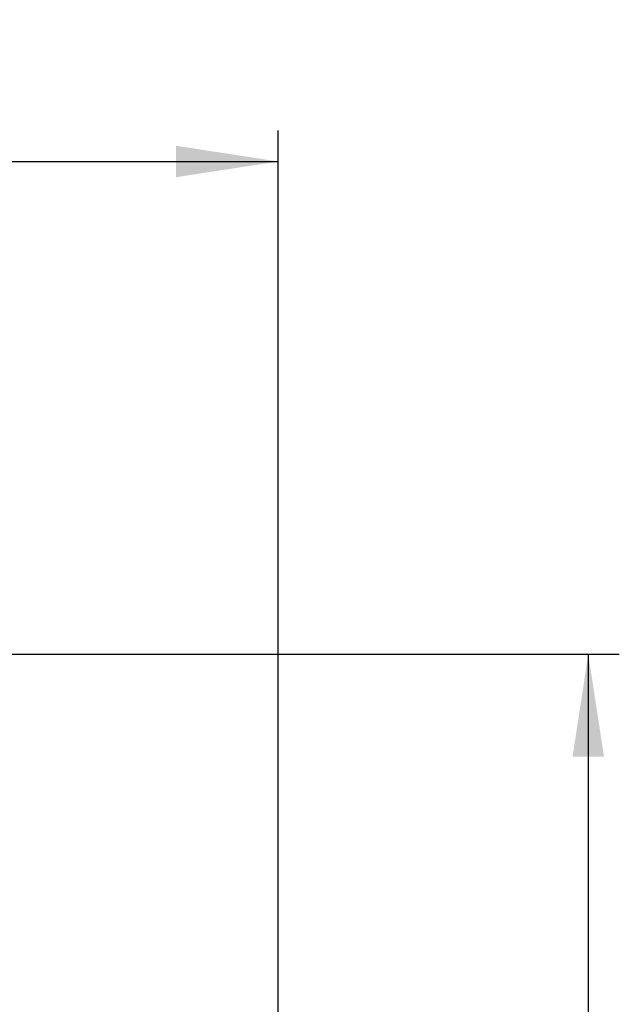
# Model space of a CAD drawing. Header units: millimetres. Extents: x 5 to 418, y 2 to 292.
# Tile 41 of 55: x 130 to 149, y 232 to 264. Entities that reach past the tile are written whole.
import ezdxf

# ---------------------------------------------------------------- set-up
doc = ezdxf.new("R2010")
doc.units = ezdxf.units.MM
doc.layers.add('SLD-0', color=7, linetype='Continuous')
doc.styles.add('SLDTEXTSTYLE0', font='TXT', dxfattribs={"width": 0.605})
doc.dimstyles.new('SLDDIMSTYLE0', dxfattribs={"dimtxt": 3.5, "dimasz": 3.302, "dimexe": 0, "dimexo": 0.0625, "dimgap": 0.875, "dimtad": 1, "dimlfac": 3, "dimrnd": 1e-09, "dimzin": 12, "dimdsep": 46, "dimtxsty": 'SLDTEXTSTYLE0', "dimsah": 1, "dimcen": 0.09, "dimadec": 0, "dimazin": 3, "dimtfac": 1, "dimtofl": 0, "dimtmove": 0, "dimatfit": 3, "dimfxl": 1, "dimfrac": 2, "dimtolj": 1, "dimtzin": 12, "dimarcsym": 0})

# ---------------------------------------------------------------- blocks, each defined once
blk = doc.blocks.new('_D')
at = {"layer": 'SLD-0', "color": 7}
for p, q in [((45.911, 228.039), (45.911, 260.1)), ((138.244, 228.039), (138.244, 260.1)), ((45.911, 259.1), (138.244, 259.1))]:
    blk.add_line(p, q, dxfattribs=at)
for points in [[(45.911, 259.1), (49.213, 258.592), (49.213, 259.608)], [(138.244, 259.1), (134.942, 259.608), (134.942, 258.592)]]:
    blk.add_solid(points, dxfattribs=at)
at = {"layer": 'SLD-0', "color": 7, "insert": (88.067, 263.612), "char_height": 3.5, "attachment_point": 1, "style": 'SLDTEXTSTYLE0'}
blk.add_mtext('277', dxfattribs=at)
blk = doc.blocks.new('_D_1')
at = {"layer": 'SLD-0', "color": 7}
for p, q in [((115.411, 243.206), (149.244, 243.206)), ((148.244, 243.206), (148.244, 118.872)), ((117.033, 118.872), (149.244, 118.872))]:
    blk.add_line(p, q, dxfattribs=at)
for centre, start, end in [((145.558, 179.678), 63.4349, 116.5651), ((145.558, 182.4), 243.4349, 296.5651)]:
    blk.add_arc(centre, 6.006, start, end, dxfattribs=at)
for points in [[(148.244, 243.206), (147.736, 239.904), (148.752, 239.904)], [(148.244, 118.872), (148.752, 122.174), (147.736, 122.174)]]:
    blk.add_solid(points, dxfattribs=at)
at = {"layer": 'SLD-0', "color": 7, "insert": (143.732, 177.029), "char_height": 3.5, "attachment_point": 1, "rotation": 90, "style": 'SLDTEXTSTYLE0'}
blk.add_mtext('373', dxfattribs=at)

msp = doc.modelspace()

# ---------------------------------------------------------------- dimensions: what is measured, and where the dimension line sits
at = {"layer": 'SLD-0', "color": 7}
dim = msp.add_linear_dim(base=(138.2438, 259.0998), p1=(45.9106, 228.0389), p2=(138.2438, 228.0389), dimstyle='SLDDIMSTYLE0', dxfattribs=at)
dim.commit()
dim.dimension.update_dxf_attribs({"geometry": '_D', "text_midpoint": (92.0772, 259.0998), "dimtype": 160})
dim = msp.add_linear_dim(base=(148.2441, 118.8724), p1=(115.4107, 243.2056), p2=(117.0334, 118.8724), angle=90, text='(<>)', dimstyle='SLDDIMSTYLE0', dxfattribs=at)
dim.commit()
dim.dimension.update_dxf_attribs({"geometry": '_D_1', "text_midpoint": (148.2441, 181.039), "dimtype": 160})

doc.saveas('drawing.dxf')
